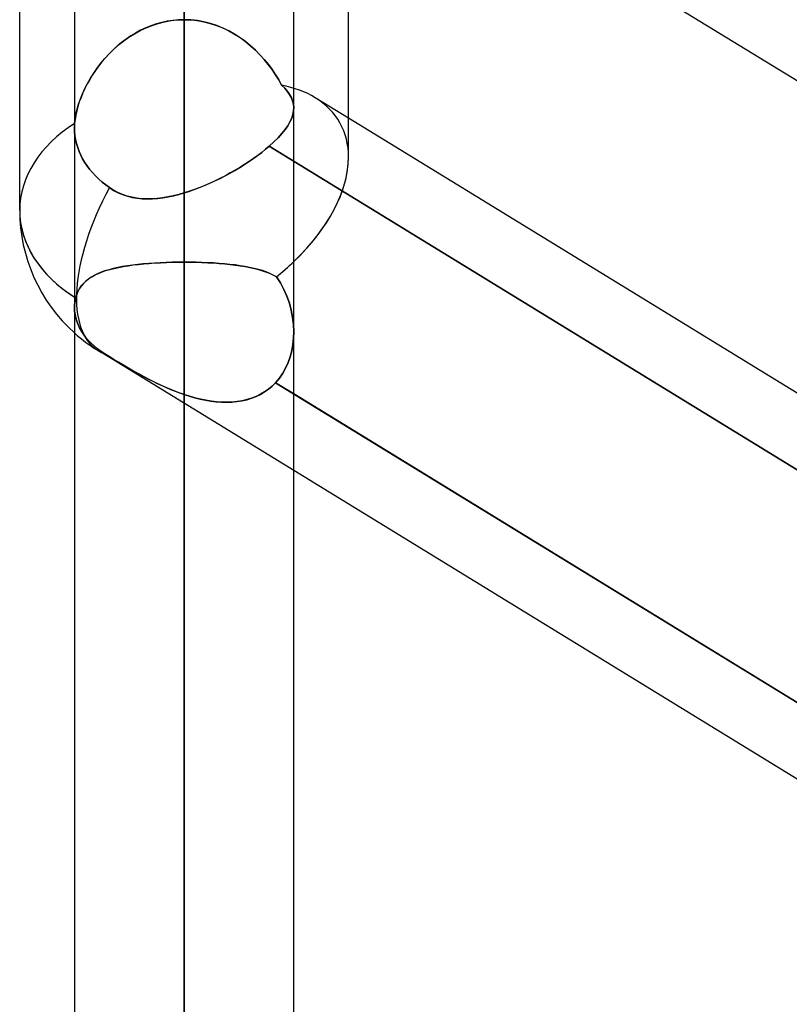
# Model space of a CAD drawing. Header units: millimetres. Extents: x -97 to 81, y -215 to 215.
# Tile 53 of 82: x -44 to -38.65, y 49.42 to 56.27. Entities that reach past the tile are written whole.
import ezdxf

# ---------------------------------------------------------------- set-up
doc = ezdxf.new("R2010")
doc.units = ezdxf.units.MM
doc.layers.add('MAIN-1', color=7, linetype='Continuous')
doc.layers.add('MAIN-2', color=7, linetype='Continuous')

msp = doc.modelspace()

# ---------------------------------------------------------------- linework, layer by layer
at = {"layer": 'MAIN-1'}
for p, q in [((-44, 54.9413), (-44, 105.4075)), ((-42.8563, 105.1835), (-42.8563, 0)), ((-43.6188, 104.7621), (-43.6188, 0)), ((-41.7125, 55.3107), (-41.7125, 104.767)), ((-42.0938, 0), (-42.0938, 104.6521)), ((-34.8187, 53.528), (-41.7125, 57.7517)), ((-34.8187, 51.3581), (-41.7125, 55.5819)), ((-34.8188, 49.208), (-42.0938, 53.6654)), ((-34.8187, 48.6754), (-42.0938, 53.1328))]:
    msp.add_line(p, q, dxfattribs=at)
msp.add_arc((-42.8563, 54.9413), 1.1438, 179.99991, 228.19009, dxfattribs=at)
for major_axis, ratio, start_param, end_param in [((1.0844, 0.6073), 0.598803, -1.164665, -0.323411), ((-1.1438, 0), 0.707107, 0, 0.841074)]:
    msp.add_ellipse((-42.8563, 54.9413), major_axis=major_axis, ratio=ratio, start_param=start_param, end_param=end_param, dxfattribs=at)
at = {"layer": 'MAIN-2'}
for p, q in [((-42.8563, 0), (-42.8563, 105.1835)), ((-42.8563, 104.0108), (-42.8563, 0)), ((-42.8563, 0), (-42.8563, 104.0108)), ((-42.8563, 0), (-42.8563, 96.6745)), ((-42.8563, 96.6745), (-42.8563, 0)), ((-42.8563, 95.5956), (-42.8563, 0)), ((-42.8563, 0), (-42.8563, 95.5956)), ((-42.8563, 0), (-42.8563, 88.2587)), ((-42.8563, 88.2587), (-42.8563, 0)), ((-42.8563, 87.1797), (-42.8563, 0)), ((-42.8563, 0), (-42.8563, 87.1797)), ((-42.8563, 0), (-42.8563, 79.8419)), ((-42.8563, 79.8419), (-42.8563, 0)), ((-42.8563, 78.7627), (-42.8563, 0)), ((-42.8563, 0), (-42.8563, 78.7627)), ((-42.8563, 0), (-42.8563, 71.4237)), ((-42.8563, 71.4237), (-42.8563, 0)), ((-42.8563, 70.3444), (-42.8563, 0)), ((-42.8563, 0), (-42.8563, 70.3444)), ((-42.8563, 0), (-42.8563, 63.0038)), ((-42.8563, 63.0038), (-42.8563, 0)), ((-42.8563, 61.9242), (-42.8563, 0)), ((-42.8563, 0), (-42.8563, 61.9242)), ((-42.8563, 54.5813), (-42.8563, 61.9242)), ((-42.8563, 61.9242), (-42.8563, 54.5813)), ((-42.8563, 58.5416), (-42.8563, 55.062)), ((-42.8563, 55.062), (-42.8563, 58.5416)), ((-42.947, 56.2602), (-42.9018, 56.265)), ((-42.8956, 56.2654), (-42.9347, 56.2618)), ((-42.9018, 56.265), (-42.8563, 56.2666)), ((-42.8563, 56.2666), (-42.8956, 56.2654)), ((-42.8099, 56.265), (-42.8563, 56.2666)), ((-42.8563, 56.2666), (-42.8101, 56.265)), ((-42.8101, 56.265), (-42.7644, 56.26)), ((-42.7639, 56.26), (-42.8099, 56.265)), ((-43.1623, 56.191), (-43.1213, 56.2104)), ((-43.1233, 56.2095), (-43.1588, 56.1927)), ((-43.0867, 56.2244), (-43.1233, 56.2095)), ((-43.1213, 56.2104), (-43.0792, 56.2271)), ((-43.0495, 56.2371), (-43.0867, 56.2244)), ((-43.0792, 56.2271), (-43.036, 56.2411)), ((-43.0117, 56.2476), (-43.0495, 56.2371)), ((-43.036, 56.2411), (-42.9918, 56.2522)), ((-42.9734, 56.2559), (-43.0117, 56.2476)), ((-42.9918, 56.2522), (-42.947, 56.2602)), ((-42.9347, 56.2618), (-42.9734, 56.2559)), ((-42.7644, 56.26), (-42.7192, 56.2519)), ((-42.7183, 56.2517), (-42.7639, 56.26)), ((-42.7192, 56.2519), (-42.6747, 56.2406)), ((-42.6735, 56.2402), (-42.7183, 56.2517)), ((-42.6747, 56.2406), (-42.6308, 56.2262)), ((-42.6296, 56.2258), (-42.6735, 56.2402)), ((-42.6308, 56.2262), (-42.5879, 56.2089)), ((-42.5868, 56.2085), (-42.6296, 56.2258)), ((-42.5879, 56.2089), (-42.5463, 56.189)), ((-42.5453, 56.1884), (-42.5868, 56.2085)), ((-43.2594, 56.1317), (-43.2907, 56.1082)), ((-43.2766, 56.1191), (-43.24, 56.1451)), ((-43.227, 56.1537), (-43.2594, 56.1317)), ((-43.24, 56.1451), (-43.2019, 56.1692)), ((-43.1934, 56.1741), (-43.227, 56.1537)), ((-43.2019, 56.1692), (-43.1623, 56.191)), ((-43.1588, 56.1927), (-43.1934, 56.1741)), ((-42.5463, 56.189), (-42.5061, 56.1665)), ((-42.5053, 56.166), (-42.5453, 56.1884)), ((-42.5061, 56.1665), (-42.4674, 56.1417)), ((-42.4667, 56.1412), (-42.5053, 56.166)), ((-42.4674, 56.1417), (-42.4302, 56.1147)), ((-42.4297, 56.1143), (-42.4667, 56.1412)), ((-43.3497, 56.057), (-43.3772, 56.0298)), ((-43.3768, 56.0302), (-43.345, 56.0614)), ((-43.3208, 56.0832), (-43.3497, 56.057)), ((-43.345, 56.0614), (-43.3116, 56.0911)), ((-43.2907, 56.1082), (-43.3208, 56.0832)), ((-43.3116, 56.0911), (-43.2766, 56.1191)), ((-42.4302, 56.1147), (-42.3946, 56.0858)), ((-42.3944, 56.0856), (-42.4297, 56.1143)), ((-42.3946, 56.0858), (-42.3607, 56.0551)), ((-42.3607, 56.0551), (-42.3944, 56.0856)), ((-43.4349, 55.9642), (-43.4068, 55.9977)), ((-43.4033, 56.0016), (-43.428, 55.9726)), ((-43.4068, 55.9977), (-43.3768, 56.0302)), ((-43.3772, 56.0298), (-43.4033, 56.0016)), ((-42.3288, 56.023), (-42.3607, 56.0551)), ((-42.3607, 56.0551), (-42.3288, 56.023)), ((-42.2987, 55.9897), (-42.3288, 56.023)), ((-42.3288, 56.023), (-42.2987, 55.9896)), ((-42.2706, 55.9553), (-42.2987, 55.9897)), ((-42.2987, 55.9896), (-42.2705, 55.9552)), ((-43.4854, 55.8947), (-43.4611, 55.9297)), ((-43.4513, 55.943), (-43.4732, 55.9128)), ((-43.4611, 55.9297), (-43.4349, 55.9642)), ((-43.428, 55.9726), (-43.4513, 55.943)), ((-42.2444, 55.9201), (-42.2706, 55.9553)), ((-42.2705, 55.9552), (-42.2444, 55.92)), ((-42.2203, 55.8843), (-42.2444, 55.9201)), ((-43.5282, 55.8234), (-43.5078, 55.8591)), ((-43.4935, 55.8822), (-43.5124, 55.8514)), ((-43.5078, 55.8591), (-43.4854, 55.8947)), ((-43.4732, 55.9128), (-43.4935, 55.8822)), ((-42.2444, 55.92), (-42.2202, 55.8842)), ((-42.1981, 55.848), (-42.2203, 55.8843)), ((-42.2202, 55.8842), (-42.1981, 55.848)), ((-43.563, 55.7517), (-43.5466, 55.7875)), ((-43.5458, 55.7891), (-43.5604, 55.7576)), ((-43.5466, 55.7875), (-43.5282, 55.8234)), ((-43.5298, 55.8203), (-43.5458, 55.7891)), ((-43.5124, 55.8514), (-43.5298, 55.8203)), ((-42.178, 55.8116), (-42.1981, 55.848)), ((-42.1981, 55.848), (-42.178, 55.8116)), ((-42.1562, 55.7895), (-42.178, 55.8116)), ((-42.178, 55.8116), (-42.1562, 55.7895)), ((-42.1376, 55.7676), (-42.1562, 55.7895)), ((-42.1562, 55.7895), (-42.1376, 55.7676)), ((-43.5899, 55.6804), (-43.5775, 55.7159)), ((-43.5735, 55.7261), (-43.5851, 55.6948)), ((-43.5775, 55.7159), (-43.563, 55.7517)), ((-43.5604, 55.7576), (-43.5735, 55.7261)), ((-42.1223, 55.7458), (-42.1376, 55.7676)), ((-42.1376, 55.7676), (-42.1223, 55.7458)), ((-42.1102, 55.7239), (-42.1223, 55.7458)), ((-42.1223, 55.7458), (-42.1102, 55.7239)), ((-42.1014, 55.7017), (-42.1102, 55.7239)), ((-42.1102, 55.7239), (-42.1015, 55.7018)), ((-41.7125, 55.5819), (-41.9438, 55.7236)), ((-43.5951, 55.6636), (-43.6034, 55.6329)), ((-43.6002, 55.6453), (-43.5899, 55.6804)), ((-43.5851, 55.6948), (-43.5951, 55.6636)), ((-42.1015, 55.7018), (-42.096, 55.6793)), ((-42.096, 55.6793), (-42.1014, 55.7017)), ((-42.0938, 55.6563), (-42.096, 55.6793)), ((-42.096, 55.6793), (-42.0938, 55.6563)), ((-42.095, 55.6324), (-42.0938, 55.6563)), ((-42.0938, 55.6563), (-42.095, 55.6324)), ((-43.6099, 55.6026), (-43.6147, 55.5732)), ((-43.6142, 55.5771), (-43.6083, 55.6108)), ((-43.6034, 55.6329), (-43.6099, 55.6026)), ((-43.6083, 55.6108), (-43.6002, 55.6453)), ((-42.1081, 55.5825), (-42.12, 55.5565)), ((-42.1199, 55.5566), (-42.1081, 55.5826)), ((-42.1081, 55.5826), (-42.0998, 55.6079)), ((-42.0998, 55.6078), (-42.1081, 55.5825)), ((-42.0998, 55.6079), (-42.095, 55.6324)), ((-42.095, 55.6324), (-42.0998, 55.6078)), ((-43.6188, 55.5145), (-43.6187, 55.5194)), ((-43.6187, 55.5194), (-43.6188, 55.5145)), ((-43.6179, 55.4881), (-43.6188, 55.5145)), ((-43.6188, 55.5145), (-43.6179, 55.4881)), ((-43.6187, 55.5194), (-43.6186, 55.5244)), ((-43.6186, 55.5244), (-43.6187, 55.5194)), ((-43.6186, 55.5244), (-43.6185, 55.5295)), ((-43.6185, 55.5295), (-43.6186, 55.5244)), ((-43.6185, 55.5295), (-43.6183, 55.5346)), ((-43.6183, 55.5346), (-43.6185, 55.5295)), ((-43.6183, 55.5346), (-43.618, 55.5397)), ((-43.618, 55.5397), (-43.6183, 55.5346)), ((-43.618, 55.5397), (-43.6176, 55.5448)), ((-43.6176, 55.5448), (-43.618, 55.5397)), ((-43.6176, 55.5448), (-43.6142, 55.5771)), ((-43.6147, 55.5732), (-43.6176, 55.5448)), ((-42.1543, 55.5025), (-42.1354, 55.5299)), ((-42.1354, 55.5298), (-42.1543, 55.5025)), ((-42.1354, 55.5299), (-42.1199, 55.5566)), ((-42.12, 55.5565), (-42.1354, 55.5298)), ((-43.6153, 55.461), (-43.6179, 55.4881)), ((-43.6179, 55.4881), (-43.6153, 55.461)), ((-43.6109, 55.4334), (-43.6153, 55.461)), ((-43.6153, 55.461), (-43.6109, 55.4334)), ((-42.232, 55.4166), (-42.2027, 55.4458)), ((-42.2027, 55.4458), (-42.232, 55.4166)), ((-42.2027, 55.4458), (-42.1767, 55.4745)), ((-42.1767, 55.4745), (-42.2027, 55.4458)), ((-42.1767, 55.4745), (-42.1543, 55.5025)), ((-42.1543, 55.5025), (-42.1767, 55.4745)), ((-43.6046, 55.4056), (-43.6109, 55.4334)), ((-43.6109, 55.4334), (-43.6046, 55.4056)), ((-43.5964, 55.3782), (-43.6046, 55.4056)), ((-43.6046, 55.4056), (-43.5964, 55.3782)), ((-43.5864, 55.3513), (-43.5964, 55.3782)), ((-43.5964, 55.3782), (-43.5864, 55.3513)), ((-42.2897, 55.3658), (-42.2642, 55.3873)), ((-42.2642, 55.3873), (-42.2895, 55.3659)), ((-42.2642, 55.3873), (-42.232, 55.4166)), ((-42.232, 55.4166), (-42.2642, 55.3873)), ((-42.2642, 55.3873), (-34.6147, 50.7005)), ((-34.6147, 50.7005), (-42.2642, 55.3873)), ((-43.575, 55.3253), (-43.5864, 55.3513)), ((-43.5864, 55.3513), (-43.575, 55.3253)), ((-43.5624, 55.3004), (-43.575, 55.3253)), ((-43.575, 55.3253), (-43.5624, 55.3004)), ((-42.3745, 55.3014), (-42.3448, 55.3228)), ((-42.3443, 55.3232), (-42.3737, 55.3019)), ((-42.3448, 55.3228), (-42.3165, 55.3443)), ((-42.3162, 55.3445), (-42.3443, 55.3232)), ((-42.3165, 55.3443), (-42.2897, 55.3658)), ((-42.2895, 55.3659), (-42.3162, 55.3445)), ((-43.5483, 55.2763), (-43.5624, 55.3004)), ((-43.5624, 55.3004), (-43.5483, 55.2763)), ((-43.5321, 55.2519), (-43.5483, 55.2763)), ((-43.5483, 55.2763), (-43.5321, 55.2519)), ((-43.514, 55.2276), (-43.5321, 55.2519)), ((-43.5321, 55.2519), (-43.514, 55.2276)), ((-42.503, 55.2191), (-42.4696, 55.239)), ((-42.4681, 55.24), (-42.5012, 55.2202)), ((-42.4696, 55.239), (-42.4371, 55.2594)), ((-42.4358, 55.2602), (-42.4681, 55.24)), ((-42.4371, 55.2594), (-42.4053, 55.2802)), ((-42.4043, 55.2809), (-42.4358, 55.2602)), ((-42.4053, 55.2802), (-42.3745, 55.3014)), ((-42.3737, 55.3019), (-42.4043, 55.2809)), ((-43.4941, 55.2036), (-43.514, 55.2276)), ((-43.514, 55.2276), (-43.4941, 55.2036)), ((-43.4726, 55.1804), (-43.4941, 55.2036)), ((-43.4941, 55.2036), (-43.4726, 55.1804)), ((-43.4497, 55.1582), (-43.4726, 55.1804)), ((-43.4726, 55.1804), (-43.4497, 55.1582)), ((-42.6067, 55.163), (-42.5716, 55.1811)), ((-42.5693, 55.1823), (-42.6042, 55.1642)), ((-42.5716, 55.1811), (-42.537, 55.1998)), ((-42.535, 55.201), (-42.5693, 55.1823)), ((-42.537, 55.1998), (-42.503, 55.2191)), ((-42.5012, 55.2202), (-42.535, 55.201)), ((-43.4258, 55.1372), (-43.4497, 55.1582)), ((-43.4497, 55.1582), (-43.4258, 55.1372)), ((-43.4014, 55.1176), (-43.4258, 55.1372)), ((-43.4258, 55.1372), (-43.4014, 55.1176)), ((-43.3761, 55.0992), (-43.4014, 55.1176)), ((-43.4014, 55.1176), (-43.3761, 55.0992)), ((-43.3468, 55.0806), (-43.3761, 55.0992)), ((-43.3761, 55.0992), (-43.3465, 55.0804)), ((-42.7853, 55.0856), (-42.7496, 55.0991)), ((-42.7473, 55.0999), (-42.7836, 55.0862)), ((-42.7496, 55.0991), (-42.7138, 55.1136)), ((-42.7112, 55.1147), (-42.7473, 55.0999)), ((-42.7138, 55.1136), (-42.678, 55.1292)), ((-42.6753, 55.1304), (-42.7112, 55.1147)), ((-42.678, 55.1292), (-42.6423, 55.1456)), ((-42.6396, 55.1469), (-42.6753, 55.1304)), ((-42.6423, 55.1456), (-42.6067, 55.163)), ((-42.6042, 55.1642), (-42.6396, 55.1469)), ((-43.3163, 55.0645), (-43.3468, 55.0806)), ((-43.3465, 55.0804), (-43.3157, 55.0642)), ((-43.2849, 55.0511), (-43.3163, 55.0645)), ((-43.3157, 55.0642), (-43.2838, 55.0507)), ((-43.2526, 55.0402), (-43.2849, 55.0511)), ((-43.2838, 55.0507), (-43.2511, 55.0398)), ((-43.2195, 55.0318), (-43.2526, 55.0402)), ((-43.2511, 55.0398), (-43.2175, 55.0314)), ((-43.1855, 55.0258), (-43.2195, 55.0318)), ((-43.2175, 55.0314), (-43.183, 55.0255)), ((-42.9692, 55.0341), (-43.0064, 55.028)), ((-43.0037, 55.0284), (-42.9671, 55.0345)), ((-42.9318, 55.0419), (-42.9692, 55.0341)), ((-42.9671, 55.0345), (-42.9305, 55.0422)), ((-42.8941, 55.0512), (-42.9318, 55.0419)), ((-42.9305, 55.0422), (-42.8936, 55.0514)), ((-42.8563, 55.062), (-42.8941, 55.0512)), ((-42.8936, 55.0514), (-42.8563, 55.062)), ((-42.8199, 55.0735), (-42.8562, 55.062)), ((-42.8562, 55.062), (-42.8209, 55.0732)), ((-42.8209, 55.0732), (-42.7853, 55.0856)), ((-42.7836, 55.0862), (-42.8199, 55.0735)), ((-43.1509, 55.0221), (-43.1855, 55.0258)), ((-43.183, 55.0255), (-43.1479, 55.0219)), ((-43.1155, 55.0206), (-43.1509, 55.0221)), ((-43.1479, 55.0219), (-43.1124, 55.0205)), ((-43.0796, 55.0211), (-43.1155, 55.0206)), ((-43.1124, 55.0205), (-43.0764, 55.0212)), ((-43.0433, 55.0236), (-43.0796, 55.0211)), ((-43.0764, 55.0212), (-43.0402, 55.0239)), ((-43.0064, 55.028), (-43.0433, 55.0236)), ((-43.0402, 55.0239), (-43.0037, 55.0284)), ((-43.3115, 54.5451), (-43.2791, 54.5512)), ((-43.2507, 54.5558), (-43.2847, 54.5501)), ((-43.2791, 54.5512), (-43.2455, 54.5566)), ((-43.2154, 54.5609), (-43.2507, 54.5558)), ((-43.2455, 54.5566), (-43.2106, 54.5615)), ((-43.1788, 54.5653), (-43.2154, 54.5609)), ((-43.2106, 54.5615), (-43.1745, 54.5657)), ((-43.1411, 54.5691), (-43.1788, 54.5653)), ((-43.1745, 54.5657), (-43.1373, 54.5695)), ((-43.1023, 54.5724), (-43.1411, 54.5691)), ((-43.1373, 54.5695), (-43.0991, 54.5726)), ((-43.0627, 54.5752), (-43.1023, 54.5724)), ((-43.0991, 54.5726), (-43.0601, 54.5753)), ((-43.0224, 54.5774), (-43.0627, 54.5752)), ((-43.0601, 54.5753), (-43.0203, 54.5775)), ((-42.9815, 54.5791), (-43.0224, 54.5774)), ((-43.0203, 54.5775), (-42.9798, 54.5792)), ((-42.9402, 54.5803), (-42.9815, 54.5791)), ((-42.9798, 54.5792), (-42.9389, 54.5803)), ((-42.8984, 54.5811), (-42.9402, 54.5803)), ((-42.9389, 54.5803), (-42.8977, 54.5811)), ((-42.8563, 54.5813), (-42.8984, 54.5811)), ((-42.8977, 54.5811), (-42.8563, 54.5813)), ((-42.8563, 0), (-42.8563, 54.5813)), ((-42.8563, 54.5813), (-42.8563, 0)), ((-42.8563, 54.5813), (-42.8146, 54.5811)), ((-42.8148, 54.5811), (-42.8563, 54.5813)), ((-42.7735, 54.5803), (-42.8148, 54.5811)), ((-42.8146, 54.5811), (-42.7732, 54.5804)), ((-42.7326, 54.5792), (-42.7735, 54.5803)), ((-42.7732, 54.5804), (-42.7323, 54.5792)), ((-42.692, 54.5775), (-42.7326, 54.5792)), ((-42.7323, 54.5792), (-42.6918, 54.5775)), ((-42.6522, 54.5753), (-42.692, 54.5775)), ((-42.6918, 54.5775), (-42.6519, 54.5753)), ((-42.6131, 54.5726), (-42.6522, 54.5753)), ((-42.6519, 54.5753), (-42.6126, 54.5726)), ((-42.5749, 54.5694), (-42.6131, 54.5726)), ((-42.6126, 54.5726), (-42.5742, 54.5694)), ((-42.5377, 54.5657), (-42.5749, 54.5694)), ((-42.5742, 54.5694), (-42.5368, 54.5656)), ((-42.5016, 54.5614), (-42.5377, 54.5657)), ((-42.5368, 54.5656), (-42.5005, 54.5613)), ((-42.4667, 54.5566), (-42.5016, 54.5614)), ((-42.5005, 54.5613), (-42.4654, 54.5564)), ((-42.4331, 54.5511), (-42.4667, 54.5566)), ((-42.4654, 54.5564), (-42.4316, 54.5508)), ((-43.4812, 54.4893), (-43.5026, 54.4771)), ((-43.4982, 54.4798), (-43.4761, 54.492)), ((-43.4581, 54.5006), (-43.4812, 54.4893)), ((-43.4761, 54.492), (-43.4524, 54.5031)), ((-43.4333, 54.5109), (-43.4581, 54.5006)), ((-43.4524, 54.5031), (-43.4271, 54.5132)), ((-43.4068, 54.5203), (-43.4333, 54.5109)), ((-43.4271, 54.5132), (-43.4004, 54.5224)), ((-43.3786, 54.5289), (-43.4068, 54.5203)), ((-43.4004, 54.5224), (-43.3722, 54.5307)), ((-43.3488, 54.5367), (-43.3786, 54.5289)), ((-43.3722, 54.5307), (-43.3425, 54.5382)), ((-43.3175, 54.5438), (-43.3488, 54.5367)), ((-43.3425, 54.5382), (-43.3115, 54.5451)), ((-43.2847, 54.5501), (-43.3175, 54.5438)), ((-42.4007, 54.545), (-42.4331, 54.5511)), ((-42.4316, 54.5508), (-42.399, 54.5446)), ((-42.3696, 54.5382), (-42.4007, 54.545)), ((-42.399, 54.5446), (-42.3678, 54.5377)), ((-42.34, 54.5306), (-42.3696, 54.5382)), ((-42.3678, 54.5377), (-42.3381, 54.5301)), ((-42.3118, 54.5222), (-42.34, 54.5306)), ((-42.3381, 54.5301), (-42.31, 54.5217)), ((-42.285, 54.513), (-42.3118, 54.5222)), ((-42.31, 54.5217), (-42.2835, 54.5125)), ((-42.2597, 54.5029), (-42.285, 54.513)), ((-42.2835, 54.5125), (-42.2586, 54.5024)), ((-42.236, 54.4918), (-42.2597, 54.5029)), ((-42.2586, 54.5024), (-42.2355, 54.4915)), ((-42.214, 54.4795), (-42.236, 54.4918)), ((-42.2355, 54.4915), (-42.214, 54.4795)), ((-43.5709, 54.4166), (-43.5835, 54.3981)), ((-43.5826, 54.3997), (-43.5694, 54.4185)), ((-43.5564, 54.4337), (-43.5709, 54.4166)), ((-43.5694, 54.4185), (-43.5543, 54.4359)), ((-43.5402, 54.4494), (-43.5564, 54.4337)), ((-43.5543, 54.4359), (-43.5373, 54.4518)), ((-43.5223, 54.4638), (-43.5402, 54.4494)), ((-43.5373, 54.4518), (-43.5186, 54.4664)), ((-43.5026, 54.4771), (-43.5223, 54.4638)), ((-43.5186, 54.4664), (-43.4982, 54.4798)), ((-42.214, 54.4795), (-42.1859, 54.437)), ((-42.186, 54.437), (-42.214, 54.4795)), ((-42.1617, 54.3921), (-42.186, 54.437)), ((-42.1859, 54.437), (-42.1616, 54.392)), ((-43.6103, 54.3332), (-43.6031, 54.3571)), ((-43.6033, 54.3565), (-43.6103, 54.3332)), ((-43.5944, 54.3781), (-43.6033, 54.3565)), ((-43.6031, 54.3571), (-43.5939, 54.3792)), ((-43.5835, 54.3981), (-43.5944, 54.3781)), ((-43.5939, 54.3792), (-43.5826, 54.3997)), ((-42.141, 54.3452), (-42.1617, 54.3921)), ((-42.1616, 54.392), (-42.141, 54.3451)), ((-43.6178, 54.2865), (-43.6185, 54.2751)), ((-43.6185, 54.2751), (-43.6178, 54.2865)), ((-43.6167, 54.298), (-43.6178, 54.2865)), ((-43.6178, 54.2865), (-43.6167, 54.298)), ((-43.615, 54.3096), (-43.6167, 54.298)), ((-43.6167, 54.298), (-43.6151, 54.3096)), ((-43.6151, 54.3096), (-43.6129, 54.3214)), ((-43.6129, 54.3214), (-43.615, 54.3096)), ((-43.6103, 54.3332), (-43.6129, 54.3214)), ((-43.6129, 54.3214), (-43.6103, 54.3332)), ((-42.1241, 54.2969), (-42.141, 54.3452)), ((-42.141, 54.3451), (-42.1241, 54.2967)), ((-42.1109, 54.2474), (-42.1241, 54.2969)), ((-42.1241, 54.2967), (-42.1109, 54.2474)), ((-43.6185, 54.2751), (-43.6188, 54.264)), ((-43.6188, 54.264), (-43.6185, 54.2751)), ((-43.6188, 54.264), (-43.6178, 54.2413)), ((-43.6178, 54.2413), (-43.6188, 54.264)), ((-43.6178, 54.2413), (-43.6149, 54.2179)), ((-43.6149, 54.2179), (-43.6178, 54.2413)), ((-43.6149, 54.2179), (-43.61, 54.1942)), ((-43.61, 54.1942), (-43.6149, 54.2179)), ((-42.1109, 54.2474), (-42.1014, 54.1974)), ((-42.1014, 54.1974), (-42.1109, 54.2474)), ((-43.61, 54.1942), (-43.6031, 54.1704)), ((-43.6031, 54.1704), (-43.61, 54.1942)), ((-43.6031, 54.1704), (-43.594, 54.1469)), ((-43.594, 54.1469), (-43.6031, 54.1704)), ((-43.594, 54.1469), (-43.5831, 54.124)), ((-43.5831, 54.124), (-43.594, 54.1469)), ((-42.1014, 54.1974), (-42.0957, 54.1472)), ((-42.0957, 54.1471), (-42.1014, 54.1974)), ((-42.0957, 54.1472), (-42.0937, 54.0969)), ((-42.0937, 54.0969), (-42.0957, 54.1471)), ((-43.5831, 54.124), (-43.5707, 54.102)), ((-43.5707, 54.102), (-43.5831, 54.124)), ((-43.5707, 54.102), (-43.557, 54.0811)), ((-43.557, 54.0811), (-43.5707, 54.102)), ((-43.557, 54.0811), (-43.5413, 54.0604)), ((-43.5413, 54.0604), (-43.557, 54.0811)), ((-42.0937, 54.0969), (-42.0953, 54.0524)), ((-42.0953, 54.0524), (-42.0937, 54.0969)), ((-43.5413, 54.0604), (-43.5233, 54.0395)), ((-43.5233, 54.0395), (-43.5413, 54.0604)), ((-43.5233, 54.0395), (-43.5034, 54.0188)), ((-43.5034, 54.0188), (-43.5233, 54.0395)), ((-43.5034, 54.0188), (-43.4815, 53.9987)), ((-43.4815, 53.9987), (-43.5034, 54.0188)), ((-42.0999, 54.0085), (-42.1077, 53.9654)), ((-42.1076, 53.9655), (-42.0999, 54.0086)), ((-42.0953, 54.0524), (-42.0999, 54.0085)), ((-42.0999, 54.0086), (-42.0953, 54.0524)), ((-43.4815, 53.9987), (-43.4579, 53.9793)), ((-43.4579, 53.9794), (-43.4815, 53.9987)), ((-43.4332, 53.9611), (-43.4579, 53.9794)), ((-43.4579, 53.9793), (-43.4332, 53.9611)), ((-42.0938, 53.1328), (-43.4538, 53.9661)), ((-43.4332, 53.9611), (-43.4077, 53.944)), ((-43.4077, 53.944), (-43.4332, 53.9611)), ((-43.4077, 53.944), (-43.3839, 53.9291)), ((-43.3777, 53.9252), (-43.4077, 53.944)), ((-42.1186, 53.9237), (-42.1076, 53.9655)), ((-42.1077, 53.9654), (-42.1186, 53.9236)), ((-43.3839, 53.9291), (-43.359, 53.9136)), ((-43.3459, 53.9056), (-43.3777, 53.9252)), ((-43.359, 53.9136), (-43.333, 53.8978)), ((-43.3128, 53.8856), (-43.3459, 53.9056)), ((-43.333, 53.8978), (-43.3063, 53.8817)), ((-43.2787, 53.8654), (-43.3128, 53.8856)), ((-43.3063, 53.8817), (-43.279, 53.8655)), ((-42.15, 53.8449), (-42.1327, 53.8834)), ((-42.1327, 53.8833), (-42.15, 53.8449)), ((-42.1327, 53.8834), (-42.1186, 53.9237)), ((-42.1186, 53.9236), (-42.1327, 53.8833)), ((-43.279, 53.8655), (-43.251, 53.8492)), ((-43.2437, 53.845), (-43.2787, 53.8654)), ((-43.251, 53.8492), (-43.2225, 53.8329)), ((-43.2078, 53.8245), (-43.2437, 53.845)), ((-43.2225, 53.8329), (-43.1934, 53.8165)), ((-43.1711, 53.8042), (-43.2078, 53.8245)), ((-43.1934, 53.8165), (-43.1638, 53.8002)), ((-43.1336, 53.784), (-43.1711, 53.8042)), ((-43.1638, 53.8002), (-43.1339, 53.7842)), ((-42.1703, 53.8086), (-42.1939, 53.7746)), ((-42.1939, 53.7746), (-42.1704, 53.8086)), ((-42.1704, 53.8086), (-42.15, 53.8449)), ((-42.15, 53.8449), (-42.1703, 53.8086)), ((-43.1339, 53.7842), (-43.1037, 53.7684)), ((-43.0954, 53.7641), (-43.1336, 53.784)), ((-43.1037, 53.7684), (-43.0733, 53.7529)), ((-43.0566, 53.7447), (-43.0954, 53.7641)), ((-43.0733, 53.7529), (-43.0426, 53.738)), ((-43.0173, 53.726), (-43.0566, 53.7447)), ((-43.0426, 53.738), (-43.0119, 53.7235)), ((-42.2443, 53.7196), (-42.2205, 53.7431)), ((-42.2205, 53.7431), (-42.2442, 53.7197)), ((-42.1939, 53.7746), (-42.2205, 53.7431)), ((-42.2205, 53.7431), (-42.1939, 53.7746)), ((-42.0938, 53.6654), (-42.2205, 53.7431)), ((-42.2205, 53.7431), (-34.5568, 49.0476)), ((-42.9775, 53.7081), (-43.0173, 53.726)), ((-43.0119, 53.7235), (-42.981, 53.7096)), ((-42.981, 53.7096), (-42.9501, 53.6964)), ((-42.9373, 53.6911), (-42.9775, 53.7081)), ((-42.9501, 53.6964), (-42.9191, 53.6838)), ((-42.8969, 53.6753), (-42.9373, 53.6911)), ((-42.9191, 53.6838), (-42.8878, 53.6719)), ((-42.8563, 53.6608), (-42.8969, 53.6753)), ((-42.8878, 53.6719), (-42.8563, 53.6608)), ((-42.3559, 53.6476), (-42.3257, 53.6623)), ((-42.325, 53.6626), (-42.3551, 53.6479)), ((-42.3257, 53.6623), (-42.297, 53.6792)), ((-42.2965, 53.6795), (-42.325, 53.6626)), ((-42.297, 53.6792), (-42.2698, 53.6983)), ((-42.2695, 53.6985), (-42.2965, 53.6795)), ((-42.2698, 53.6983), (-42.2443, 53.7196)), ((-42.2442, 53.7197), (-42.2695, 53.6985)), ((-42.8563, 53.6608), (-42.8563, 0)), ((-42.8563, 0), (-42.8563, 53.6608)), ((-42.8562, 53.6608), (-42.8194, 53.6489)), ((-42.8185, 53.6486), (-42.8562, 53.6608)), ((-42.8194, 53.6489), (-42.7823, 53.6382)), ((-42.7808, 53.6378), (-42.8185, 53.6486)), ((-42.7823, 53.6382), (-42.7451, 53.6289)), ((-42.7431, 53.6285), (-42.7808, 53.6378)), ((-42.7451, 53.6289), (-42.7078, 53.6211)), ((-42.7055, 53.6207), (-42.7431, 53.6285)), ((-42.7078, 53.6211), (-42.6705, 53.6148)), ((-42.6681, 53.6145), (-42.7055, 53.6207)), ((-42.6705, 53.6148), (-42.6333, 53.6103)), ((-42.631, 53.6101), (-42.6681, 53.6145)), ((-42.6333, 53.6103), (-42.5963, 53.6076)), ((-42.5942, 53.6075), (-42.631, 53.6101)), ((-42.5963, 53.6076), (-42.5598, 53.6069)), ((-42.5578, 53.6069), (-42.5942, 53.6075)), ((-42.5598, 53.6069), (-42.5239, 53.6082)), ((-42.5221, 53.6083), (-42.5578, 53.6069)), ((-42.5239, 53.6082), (-42.4886, 53.6116)), ((-42.487, 53.6118), (-42.5221, 53.6083)), ((-42.4886, 53.6116), (-42.4541, 53.6172)), ((-42.4526, 53.6174), (-42.487, 53.6118)), ((-42.4541, 53.6172), (-42.4203, 53.625)), ((-42.4192, 53.6253), (-42.4526, 53.6174)), ((-42.4203, 53.625), (-42.3875, 53.6351)), ((-42.3866, 53.6355), (-42.4192, 53.6253)), ((-42.3875, 53.6351), (-42.3559, 53.6476)), ((-42.3551, 53.6479), (-42.3866, 53.6355))]:
    msp.add_line(p, q, dxfattribs=at)
msp.add_arc((-42.8563, 54.9413), 1.1438, 228.19009, 238.5039, dxfattribs=at)
for major_axis, ratio, start_param, end_param in [((1.0844, 0.6073), 0.598803, 0.325101, 0.612436), ((1.0844, 0.6073), 0.598803, 0.325101, 0.612436), ((1.0844, 0.6073), 0.598803, -0.323411, 0.325101), ((1.0844, 0.6073), 0.598803, -0.323411, 0.325101), ((-1.1438, 0), 0.707107, -0.842358, 0), ((-1.1438, 0), 0.707107, -0.842358, 0), ((1.0844, 0.6073), 0.598803, -1.298102, -0.323411), ((-0.5975, -0.9753), 0.463048, -1.450771, -0.000002), ((-0.5975, -0.9753), 0.463048, -1.450771, -0.000002), ((-1.1438, 0), 0.707107, 0, 0.850974), ((1.0844, 0.6073), 0.598803, -1.298102, -1.164665), ((-1.1438, 0), 0.707107, 0.841074, 0.850974), ((-0.5975, -0.9753), 0.463048, -0.000002, 0.002992), ((-0.5975, -0.9753), 0.463048, -0.000002, 0.002992), ((-0.5975, -0.9753), 0.463048, 0.002992, 0.096132), ((-0.5975, -0.9753), 0.463048, 0.002992, 0.096132)]:
    msp.add_ellipse((-42.8563, 54.9413), major_axis=major_axis, ratio=ratio, start_param=start_param, end_param=end_param, dxfattribs=at)

doc.saveas('drawing.dxf')
